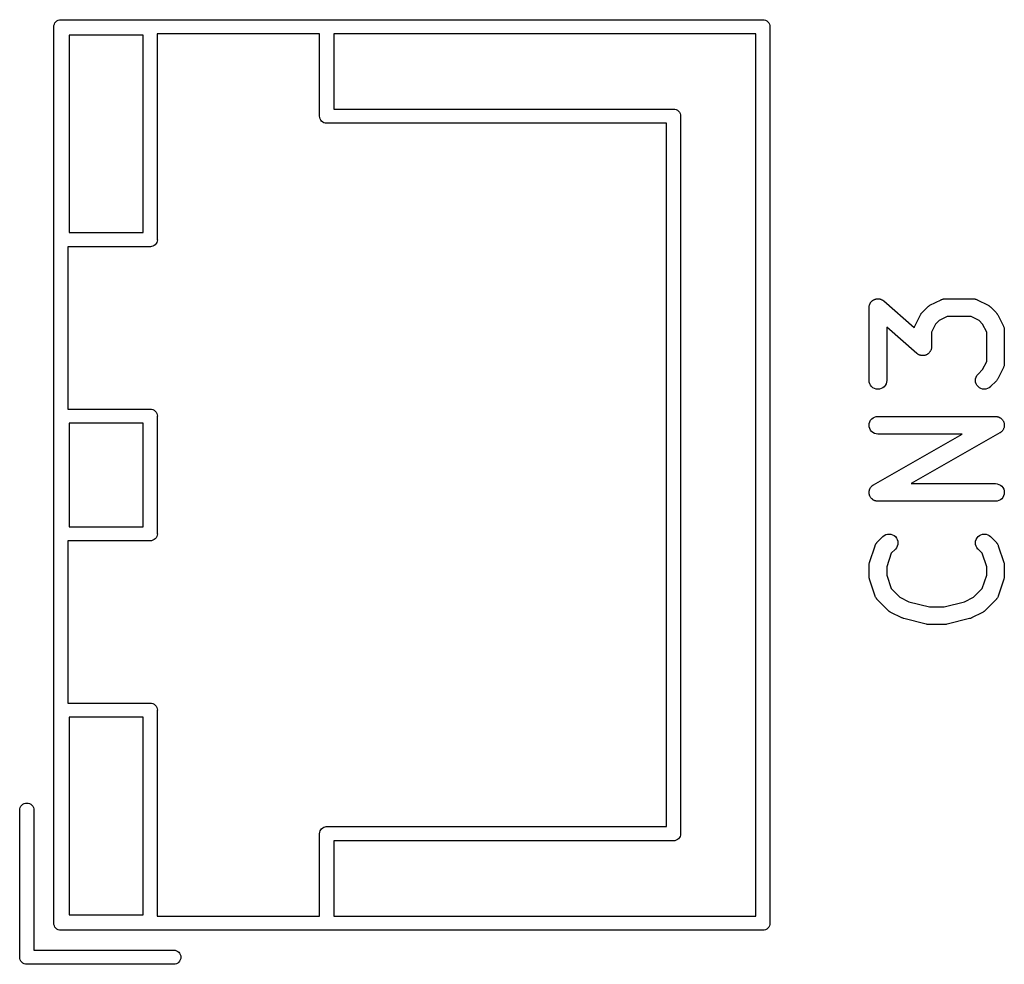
# Model space of a CAD drawing. Extents: x 0.02 to 3.89, y 0.07 to 3.88.
# Tile 105 of 172: x 2.48 to 2.81, y 1.68 to 1.99. Entities that reach past the tile are written whole.
import ezdxf

# ---------------------------------------------------------------- set-up
doc = ezdxf.new("R2010")
doc.units = 0
doc.header["$MEASUREMENT"] = 0
doc.layers.add('BLACK', color=7, linetype='CONTINUOUS')

msp = doc.modelspace()

# ---------------------------------------------------------------- linework, layer by layer
at = {"layer": 'BLACK', "linetype": 'CONTINUOUS'}
for p, q in [((2.49255, 1.99101), (2.49269, 1.99146)), ((2.49269, 1.99146), (2.49291, 1.99187)), ((2.49291, 1.99187), (2.4932, 1.99223)), ((2.4932, 1.99223), (2.49356, 1.99252)), ((2.49356, 1.99252), (2.49397, 1.99274)), ((2.49397, 1.99274), (2.49442, 1.99288)), ((2.49442, 1.99288), (2.49477, 1.99291)), ((2.49477, 1.99291), (2.49488, 1.99292)), ((2.49488, 1.99292), (2.495, 1.99291)), ((2.495, 1.99291), (2.72981, 1.99291)), ((2.72981, 1.99291), (2.72992, 1.99292)), ((2.72992, 1.99292), (2.73004, 1.99291)), ((2.73004, 1.99291), (2.73038, 1.99288)), ((2.73038, 1.99288), (2.73083, 1.99274)), ((2.73083, 1.99274), (2.73124, 1.99252)), ((2.73124, 1.99252), (2.7316, 1.99223)), ((2.7316, 1.99223), (2.73189, 1.99187)), ((2.73189, 1.99187), (2.73211, 1.99146)), ((2.73211, 1.99146), (2.73225, 1.99101)), ((2.49251, 1.99055), (2.49255, 1.99101)), ((2.49252, 1.99043), (2.49251, 1.99055)), ((2.49252, 1.69066), (2.49252, 1.99043)), ((2.52717, 1.98819), (2.52717, 1.9194)), ((2.5815, 1.98819), (2.52717, 1.98819)), ((2.5815, 1.96074), (2.5815, 1.98819)), ((2.72756, 1.98819), (2.58622, 1.98819)), ((2.58622, 1.98819), (2.58622, 1.96299)), ((2.72756, 1.69291), (2.72756, 1.98819)), ((2.73225, 1.99101), (2.73229, 1.99055)), ((2.73229, 1.99055), (2.73228, 1.99043)), ((2.73228, 1.99043), (2.73228, 1.69066)), ((2.49764, 1.98779), (2.49764, 1.92165)), ((2.52244, 1.98779), (2.49764, 1.98779)), ((2.52244, 1.92165), (2.52244, 1.98779)), ((2.58622, 1.96299), (2.69988, 1.96299)), ((2.69988, 1.96299), (2.7, 1.963)), ((2.7, 1.963), (2.70012, 1.96299)), ((2.70012, 1.96299), (2.70012, 1.96299)), ((2.70012, 1.96299), (2.70046, 1.96295)), ((2.70046, 1.96295), (2.70091, 1.96282)), ((2.70091, 1.96282), (2.70132, 1.9626)), ((2.70132, 1.9626), (2.70168, 1.9623)), ((2.70168, 1.9623), (2.70197, 1.96194)), ((2.70197, 1.96194), (2.70219, 1.96153)), ((2.58148, 1.96063), (2.5815, 1.96074)), ((2.58153, 1.96016), (2.58148, 1.96063)), ((2.58167, 1.95972), (2.58153, 1.96016)), ((2.58188, 1.95931), (2.58167, 1.95972)), ((2.58218, 1.95895), (2.58188, 1.95931)), ((2.58254, 1.95865), (2.58218, 1.95895)), ((2.58295, 1.95843), (2.58254, 1.95865)), ((2.5834, 1.9583), (2.58295, 1.95843)), ((2.58374, 1.95826), (2.5834, 1.9583)), ((2.58386, 1.95825), (2.58374, 1.95826)), ((2.58374, 1.95826), (2.58374, 1.95826)), ((2.58397, 1.95826), (2.58386, 1.95825)), ((2.69764, 1.95826), (2.58397, 1.95826)), ((2.69764, 1.84066), (2.69764, 1.95826)), ((2.70219, 1.96153), (2.70233, 1.96109)), ((2.70233, 1.96109), (2.70237, 1.96063)), ((2.70237, 1.96063), (2.70236, 1.96051)), ((2.70236, 1.96051), (2.70236, 1.72058)), ((2.49764, 1.92165), (2.52244, 1.92165)), ((2.52713, 1.91882), (2.527, 1.91838)), ((2.52718, 1.91929), (2.52713, 1.91882)), ((2.52717, 1.9194), (2.52718, 1.91929)), ((2.52469, 1.91693), (2.49724, 1.91693)), ((2.49724, 1.91693), (2.49724, 1.86259)), ((2.5248, 1.91691), (2.52469, 1.91693)), ((2.52492, 1.91693), (2.5248, 1.91691)), ((2.52527, 1.91696), (2.52492, 1.91693)), ((2.52492, 1.91693), (2.52492, 1.91693)), ((2.52571, 1.91709), (2.52527, 1.91696)), ((2.52612, 1.91731), (2.52571, 1.91709)), ((2.52648, 1.91761), (2.52612, 1.91731)), ((2.52678, 1.91797), (2.52648, 1.91761)), ((2.527, 1.91838), (2.52678, 1.91797)), ((2.76652, 1.89878), (2.76665, 1.89891)), ((2.76665, 1.89891), (2.76674, 1.89896)), ((2.76674, 1.89896), (2.76682, 1.89903)), ((2.76682, 1.89903), (2.76699, 1.89911)), ((2.76699, 1.89911), (2.76715, 1.89921)), ((2.76715, 1.89921), (2.76724, 1.89925)), ((2.76724, 1.89925), (2.76733, 1.89929)), ((2.76733, 1.89929), (2.76751, 1.89935)), ((2.76751, 1.89935), (2.76769, 1.89941)), ((2.76769, 1.89941), (2.76779, 1.89943)), ((2.76779, 1.89943), (2.76789, 1.89946)), ((2.76789, 1.89946), (2.76807, 1.89947)), ((2.76807, 1.89947), (2.76825, 1.8995)), ((2.76825, 1.8995), (2.76836, 1.8995)), ((2.76836, 1.8995), (2.76846, 1.89951)), ((2.76846, 1.89951), (2.76865, 1.89949)), ((2.76865, 1.89949), (2.76883, 1.89948)), ((2.76883, 1.89948), (2.76893, 1.89946)), ((2.76893, 1.89946), (2.76903, 1.89945)), ((2.76903, 1.89945), (2.76921, 1.89939)), ((2.76921, 1.89939), (2.76939, 1.89935)), ((2.76939, 1.89935), (2.76949, 1.89931)), ((2.76949, 1.89931), (2.76958, 1.89928)), ((2.76958, 1.89928), (2.76975, 1.89919)), ((2.76975, 1.89919), (2.76992, 1.89911)), ((2.76992, 1.89911), (2.77, 1.89905)), ((2.77, 1.89905), (2.77009, 1.899)), ((2.77009, 1.899), (2.77023, 1.89889)), ((2.78587, 1.89732), (2.78962, 1.8992)), ((2.78962, 1.8992), (2.78965, 1.89922)), ((2.78965, 1.89922), (2.78974, 1.89925)), ((2.78974, 1.89925), (2.78981, 1.89929)), ((2.78981, 1.89929), (2.79001, 1.89934)), ((2.79001, 1.89934), (2.79019, 1.89941)), ((2.79019, 1.89941), (2.79028, 1.89943)), ((2.79028, 1.89943), (2.79036, 1.89945)), ((2.79036, 1.89945), (2.79056, 1.89947)), ((2.79056, 1.89947), (2.79076, 1.8995)), ((2.79076, 1.8995), (2.79085, 1.8995)), ((2.79085, 1.8995), (2.79094, 1.89951)), ((2.79094, 1.89951), (2.80031, 1.89951)), ((2.80031, 1.89951), (2.80035, 1.89951)), ((2.80035, 1.89951), (2.80044, 1.8995)), ((2.80044, 1.8995), (2.80053, 1.8995)), ((2.80053, 1.8995), (2.80072, 1.89947)), ((2.80072, 1.89947), (2.80093, 1.89944)), ((2.80093, 1.89944), (2.80101, 1.89942)), ((2.80101, 1.89942), (2.80109, 1.8994)), ((2.80109, 1.8994), (2.80128, 1.89933)), ((2.80128, 1.89933), (2.80147, 1.89927)), ((2.80147, 1.89927), (2.80155, 1.89923)), ((2.80155, 1.89923), (2.80163, 1.8992)), ((2.80163, 1.8992), (2.80538, 1.89732)), ((2.76549, 1.8966), (2.76551, 1.89678)), ((2.76549, 1.89656), (2.76549, 1.8966)), ((2.76549, 1.87218), (2.76549, 1.89656)), ((2.76551, 1.89678), (2.76552, 1.89697)), ((2.76552, 1.89697), (2.76554, 1.89707)), ((2.76554, 1.89707), (2.76555, 1.89717)), ((2.76555, 1.89717), (2.76561, 1.89735)), ((2.76561, 1.89735), (2.76565, 1.89753)), ((2.76565, 1.89753), (2.76569, 1.89762)), ((2.76569, 1.89762), (2.76573, 1.89772)), ((2.76573, 1.89772), (2.76582, 1.89788)), ((2.76582, 1.89788), (2.76589, 1.89805)), ((2.76589, 1.89805), (2.76595, 1.89813)), ((2.76595, 1.89813), (2.766, 1.89822)), ((2.766, 1.89822), (2.76612, 1.89837)), ((2.76612, 1.89837), (2.76623, 1.89852)), ((2.76623, 1.89852), (2.76631, 1.89859)), ((2.76631, 1.89859), (2.76637, 1.89867)), ((2.76637, 1.89867), (2.76652, 1.89878)), ((2.77023, 1.89889), (2.77038, 1.89878)), ((2.77038, 1.89878), (2.78059, 1.88985)), ((2.78323, 1.89489), (2.7851, 1.89677)), ((2.7851, 1.89677), (2.78513, 1.8968)), ((2.78513, 1.8968), (2.78526, 1.8969)), ((2.78526, 1.8969), (2.78538, 1.89702)), ((2.78538, 1.89702), (2.78548, 1.89708)), ((2.78548, 1.89708), (2.78558, 1.89716)), ((2.78558, 1.89716), (2.78573, 1.89723)), ((2.78573, 1.89723), (2.78587, 1.89732)), ((2.80538, 1.89732), (2.80542, 1.8973)), ((2.80542, 1.8973), (2.80556, 1.89721)), ((2.80556, 1.89721), (2.8057, 1.89714)), ((2.8057, 1.89714), (2.8058, 1.89706)), ((2.8058, 1.89706), (2.8059, 1.89699)), ((2.8059, 1.89699), (2.80602, 1.89687)), ((2.80602, 1.89687), (2.80615, 1.89677)), ((2.80615, 1.89677), (2.80802, 1.89489)), ((2.7808, 1.89038), (2.78267, 1.89413)), ((2.78267, 1.89413), (2.78269, 1.89416)), ((2.78269, 1.89416), (2.78278, 1.8943)), ((2.78278, 1.8943), (2.78286, 1.89445)), ((2.78286, 1.89445), (2.78294, 1.89454)), ((2.78294, 1.89454), (2.783, 1.89465)), ((2.783, 1.89465), (2.78312, 1.89477)), ((2.78312, 1.89477), (2.78323, 1.89489)), ((2.79163, 1.8936), (2.78894, 1.89225)), ((2.79961, 1.8936), (2.79163, 1.8936)), ((2.80231, 1.89225), (2.79961, 1.8936)), ((2.80802, 1.89489), (2.80805, 1.89487)), ((2.80805, 1.89487), (2.80816, 1.89474)), ((2.80816, 1.89474), (2.80827, 1.89461)), ((2.80827, 1.89461), (2.80834, 1.89451)), ((2.80834, 1.89451), (2.80841, 1.89441)), ((2.80841, 1.89441), (2.80849, 1.89427)), ((2.80849, 1.89427), (2.80858, 1.89413)), ((2.80858, 1.89413), (2.81045, 1.89038)), ((2.78149, 1.88121), (2.77139, 1.89005)), ((2.77139, 1.89005), (2.77139, 1.87218)), ((2.78059, 1.88985), (2.78066, 1.89003)), ((2.78066, 1.89003), (2.78072, 1.89022)), ((2.78072, 1.89022), (2.78077, 1.8903)), ((2.78077, 1.8903), (2.7808, 1.89038)), ((2.78774, 1.89106), (2.78639, 1.88836)), ((2.78894, 1.89225), (2.78774, 1.89106)), ((2.80351, 1.89106), (2.80231, 1.89225)), ((2.80486, 1.88836), (2.80351, 1.89106)), ((2.81045, 1.89038), (2.81047, 1.89034)), ((2.81047, 1.89034), (2.8105, 1.89026)), ((2.8105, 1.89026), (2.81054, 1.89018)), ((2.81054, 1.89018), (2.8106, 1.88999)), ((2.8106, 1.88999), (2.81067, 1.8898)), ((2.81067, 1.8898), (2.81068, 1.88971)), ((2.81068, 1.88971), (2.81071, 1.88963)), ((2.81071, 1.88963), (2.81073, 1.88943)), ((2.81073, 1.88943), (2.81076, 1.88923)), ((2.81076, 1.88923), (2.81075, 1.88914)), ((2.81075, 1.88914), (2.81076, 1.88906)), ((2.81076, 1.88906), (2.81076, 1.87781)), ((2.78639, 1.88836), (2.78639, 1.88343)), ((2.80486, 1.87851), (2.80486, 1.88836)), ((2.78623, 1.88246), (2.78618, 1.88237)), ((2.78627, 1.88264), (2.78623, 1.88246)), ((2.78633, 1.88282), (2.78627, 1.88264)), ((2.78634, 1.88292), (2.78633, 1.88282)), ((2.78636, 1.88302), (2.78634, 1.88292)), ((2.78637, 1.88321), (2.78636, 1.88302)), ((2.78639, 1.88339), (2.78637, 1.88321)), ((2.78639, 1.88343), (2.78639, 1.88339)), ((2.78164, 1.8811), (2.78149, 1.88121)), ((2.78179, 1.88098), (2.78164, 1.8811)), ((2.78188, 1.88094), (2.78179, 1.88098)), ((2.78196, 1.88088), (2.78188, 1.88094)), ((2.78213, 1.8808), (2.78196, 1.88088)), ((2.78229, 1.88071), (2.78213, 1.8808)), ((2.78239, 1.88068), (2.78229, 1.88071)), ((2.78249, 1.88064), (2.78239, 1.88068)), ((2.78267, 1.88059), (2.78249, 1.88064)), ((2.78284, 1.88054), (2.78267, 1.88059)), ((2.78295, 1.88053), (2.78284, 1.88054)), ((2.78305, 1.88051), (2.78295, 1.88053)), ((2.78323, 1.8805), (2.78305, 1.88051)), ((2.78342, 1.88048), (2.78323, 1.8805)), ((2.78352, 1.88049), (2.78342, 1.88048)), ((2.78362, 1.88049), (2.78352, 1.88049)), ((2.78381, 1.88052), (2.78362, 1.88049)), ((2.78399, 1.88053), (2.78381, 1.88052)), ((2.78409, 1.88056), (2.78399, 1.88053)), ((2.78419, 1.88058), (2.78409, 1.88056)), ((2.78437, 1.88064), (2.78419, 1.88058)), ((2.78454, 1.88069), (2.78437, 1.88064)), ((2.78464, 1.88074), (2.78454, 1.88069)), ((2.78473, 1.88078), (2.78464, 1.88074)), ((2.78489, 1.88088), (2.78473, 1.88078)), ((2.78506, 1.88096), (2.78489, 1.88088)), ((2.78514, 1.88103), (2.78506, 1.88096)), ((2.78522, 1.88108), (2.78514, 1.88103)), ((2.78536, 1.88121), (2.78522, 1.88108)), ((2.7855, 1.88132), (2.78536, 1.88121)), ((2.78557, 1.8814), (2.7855, 1.88132)), ((2.78565, 1.88147), (2.78557, 1.8814)), ((2.78576, 1.88162), (2.78565, 1.88147)), ((2.78587, 1.88176), (2.78576, 1.88162)), ((2.78592, 1.88186), (2.78587, 1.88176)), ((2.78599, 1.88194), (2.78592, 1.88186)), ((2.78606, 1.88211), (2.78599, 1.88194)), ((2.78615, 1.88227), (2.78606, 1.88211)), ((2.78618, 1.88237), (2.78615, 1.88227)), ((2.80351, 1.87581), (2.80486, 1.87851)), ((2.81045, 1.87649), (2.80858, 1.87274)), ((2.81048, 1.87657), (2.81045, 1.87649)), ((2.81052, 1.87665), (2.81048, 1.87657)), ((2.81059, 1.87684), (2.81052, 1.87665)), ((2.81066, 1.87703), (2.81059, 1.87684)), ((2.81067, 1.87711), (2.81066, 1.87703)), ((2.8107, 1.87719), (2.81067, 1.87711)), ((2.81072, 1.87739), (2.8107, 1.87719)), ((2.81076, 1.87759), (2.81072, 1.87739)), ((2.81076, 1.87777), (2.81075, 1.87768)), ((2.81075, 1.87768), (2.81076, 1.87759)), ((2.81076, 1.87781), (2.81076, 1.87777)), ((2.80111, 1.87219), (2.80117, 1.87277)), ((2.80117, 1.87277), (2.80133, 1.87332)), ((2.80133, 1.87332), (2.80161, 1.87383)), ((2.80161, 1.87383), (2.80197, 1.87427)), ((2.80197, 1.87427), (2.80351, 1.87581)), ((2.80847, 1.87256), (2.80839, 1.87242)), ((2.80856, 1.8727), (2.80847, 1.87256)), ((2.80858, 1.87274), (2.80856, 1.8727)), ((2.76554, 1.87161), (2.76549, 1.87218)), ((2.76571, 1.87106), (2.76554, 1.87161)), ((2.76598, 1.87055), (2.76571, 1.87106)), ((2.76634, 1.8701), (2.76598, 1.87055)), ((2.76679, 1.86974), (2.76634, 1.8701)), ((2.7673, 1.86946), (2.76679, 1.86974)), ((2.76785, 1.86929), (2.7673, 1.86946)), ((2.76842, 1.86923), (2.76785, 1.86929)), ((2.76899, 1.86928), (2.76842, 1.86923)), ((2.76955, 1.86945), (2.76899, 1.86928)), ((2.77006, 1.86971), (2.76955, 1.86945)), ((2.77051, 1.87007), (2.77006, 1.86971)), ((2.77088, 1.87052), (2.77051, 1.87007)), ((2.77115, 1.87102), (2.77088, 1.87052)), ((2.77133, 1.87157), (2.77115, 1.87102)), ((2.77139, 1.87214), (2.77133, 1.87157)), ((2.77139, 1.87218), (2.77139, 1.87214)), ((2.80116, 1.87162), (2.80111, 1.87219)), ((2.80133, 1.87107), (2.80116, 1.87162)), ((2.8016, 1.87056), (2.80133, 1.87107)), ((2.80196, 1.87011), (2.8016, 1.87056)), ((2.8024, 1.86974), (2.80196, 1.87011)), ((2.80291, 1.86947), (2.8024, 1.86974)), ((2.80346, 1.86929), (2.80291, 1.86947)), ((2.80403, 1.86923), (2.80346, 1.86929)), ((2.8046, 1.86928), (2.80403, 1.86923)), ((2.80516, 1.86944), (2.8046, 1.86928)), ((2.80567, 1.86971), (2.80516, 1.86944)), ((2.80612, 1.87007), (2.80567, 1.86971)), ((2.80615, 1.8701), (2.80612, 1.87007)), ((2.80802, 1.87197), (2.80615, 1.8701)), ((2.80813, 1.8721), (2.80802, 1.87197)), ((2.80824, 1.87222), (2.80813, 1.8721)), ((2.80831, 1.87232), (2.80824, 1.87222)), ((2.80839, 1.87242), (2.80831, 1.87232)), ((2.49724, 1.86259), (2.52469, 1.86259)), ((2.52469, 1.86259), (2.5248, 1.86261)), ((2.5248, 1.86261), (2.52492, 1.86259)), ((2.52492, 1.86259), (2.52527, 1.86256)), ((2.52527, 1.86256), (2.52571, 1.86243)), ((2.52571, 1.86243), (2.52612, 1.86221)), ((2.52612, 1.86221), (2.52648, 1.86191)), ((2.52648, 1.86191), (2.52678, 1.86155)), ((2.52678, 1.86155), (2.527, 1.86114)), ((2.527, 1.86114), (2.52713, 1.8607)), ((2.52713, 1.8607), (2.52718, 1.86023)), ((2.52718, 1.86023), (2.52717, 1.86012)), ((2.52717, 1.86012), (2.52717, 1.82098)), ((2.76636, 1.85928), (2.76681, 1.85965)), ((2.76681, 1.85965), (2.76731, 1.85992)), ((2.76731, 1.85992), (2.76787, 1.86008)), ((2.76787, 1.86008), (2.76844, 1.86014)), ((2.76844, 1.86014), (2.80781, 1.86014)), ((2.80781, 1.86014), (2.80785, 1.86014)), ((2.80785, 1.86014), (2.80795, 1.86013)), ((2.80795, 1.86013), (2.80805, 1.86013)), ((2.80805, 1.86013), (2.80824, 1.8601)), ((2.80824, 1.8601), (2.80842, 1.86007)), ((2.80842, 1.86007), (2.80852, 1.86004)), ((2.80852, 1.86004), (2.80862, 1.86003)), ((2.80862, 1.86003), (2.80879, 1.85996)), ((2.80879, 1.85996), (2.80897, 1.8599)), ((2.80897, 1.8599), (2.80906, 1.85985)), ((2.80906, 1.85985), (2.80915, 1.85982)), ((2.80915, 1.85982), (2.80931, 1.85971)), ((2.80931, 1.85971), (2.80948, 1.85962)), ((2.80948, 1.85962), (2.80955, 1.85956)), ((2.80955, 1.85956), (2.80964, 1.8595)), ((2.80964, 1.8595), (2.80978, 1.85937)), ((2.80978, 1.85937), (2.80992, 1.85925)), ((2.49764, 1.85787), (2.49764, 1.82322)), ((2.52244, 1.85787), (2.49764, 1.85787)), ((2.52244, 1.82322), (2.52244, 1.85787)), ((2.76549, 1.85721), (2.76555, 1.85778)), ((2.76554, 1.85663), (2.76549, 1.85721)), ((2.7657, 1.85608), (2.76554, 1.85663)), ((2.76555, 1.85778), (2.76572, 1.85833)), ((2.76597, 1.85557), (2.7657, 1.85608)), ((2.76572, 1.85833), (2.76599, 1.85884)), ((2.76599, 1.85884), (2.76636, 1.85928)), ((2.80992, 1.85925), (2.80998, 1.85917)), ((2.80998, 1.85917), (2.81005, 1.85911)), ((2.81005, 1.85911), (2.81016, 1.85895)), ((2.81016, 1.85895), (2.81028, 1.8588)), ((2.81028, 1.8588), (2.81033, 1.85871)), ((2.81033, 1.85871), (2.81038, 1.85863)), ((2.81038, 1.85863), (2.81046, 1.85846)), ((2.81046, 1.85846), (2.81055, 1.85829)), ((2.81059, 1.85622), (2.81053, 1.85604)), ((2.81055, 1.85829), (2.81058, 1.8582)), ((2.81058, 1.8582), (2.81062, 1.85811)), ((2.81066, 1.8564), (2.81059, 1.85622)), ((2.81062, 1.85811), (2.81066, 1.85792)), ((2.81066, 1.85792), (2.81071, 1.85774)), ((2.81067, 1.8565), (2.81066, 1.8564)), ((2.8107, 1.85659), (2.81067, 1.8565)), ((2.81072, 1.85678), (2.8107, 1.85659)), ((2.81071, 1.85774), (2.81072, 1.85764)), ((2.81072, 1.85764), (2.81074, 1.85754)), ((2.81075, 1.85697), (2.81072, 1.85678)), ((2.81074, 1.85754), (2.81075, 1.85735)), ((2.81075, 1.85735), (2.81076, 1.85717)), ((2.81076, 1.85717), (2.81075, 1.85707)), ((2.81075, 1.85707), (2.81075, 1.85697)), ((2.76633, 1.85512), (2.76597, 1.85557)), ((2.76677, 1.85475), (2.76633, 1.85512)), ((2.76728, 1.85447), (2.76677, 1.85475)), ((2.76698, 1.83725), (2.79669, 1.85423)), ((2.76783, 1.8543), (2.76728, 1.85447)), ((2.7684, 1.85423), (2.76783, 1.8543)), ((2.76844, 1.85423), (2.7684, 1.85423)), ((2.79669, 1.85423), (2.76844, 1.85423)), ((2.80928, 1.85462), (2.77956, 1.83764)), ((2.80936, 1.85468), (2.80928, 1.85462)), ((2.80944, 1.85473), (2.80936, 1.85468)), ((2.80959, 1.85485), (2.80944, 1.85473)), ((2.80975, 1.85496), (2.80959, 1.85485)), ((2.80981, 1.85503), (2.80975, 1.85496)), ((2.80989, 1.85509), (2.80981, 1.85503)), ((2.81001, 1.85524), (2.80989, 1.85509)), ((2.81014, 1.85537), (2.81001, 1.85524)), ((2.81019, 1.85546), (2.81014, 1.85537)), ((2.81026, 1.85553), (2.81019, 1.85546)), ((2.81035, 1.8557), (2.81026, 1.85553)), ((2.81045, 1.85586), (2.81035, 1.8557)), ((2.81048, 1.85595), (2.81045, 1.85586)), ((2.81053, 1.85604), (2.81048, 1.85595)), ((2.69764, 1.72283), (2.69764, 1.84066)), ((2.7659, 1.83617), (2.76599, 1.83634)), ((2.76599, 1.83634), (2.76606, 1.83642)), ((2.76606, 1.83642), (2.76611, 1.8365)), ((2.76611, 1.8365), (2.76624, 1.83664)), ((2.76624, 1.83664), (2.76636, 1.83678)), ((2.76636, 1.83678), (2.76644, 1.83685)), ((2.76644, 1.83685), (2.76651, 1.83692)), ((2.76651, 1.83692), (2.76666, 1.83703)), ((2.76666, 1.83703), (2.76681, 1.83715)), ((2.76681, 1.83715), (2.76689, 1.83719)), ((2.76689, 1.83719), (2.76698, 1.83725)), ((2.77956, 1.83764), (2.80781, 1.83764)), ((2.80781, 1.83764), (2.80785, 1.83764)), ((2.80785, 1.83764), (2.80842, 1.83758)), ((2.80842, 1.83758), (2.80897, 1.8374)), ((2.80897, 1.8374), (2.80948, 1.83713)), ((2.80948, 1.83713), (2.80992, 1.83675)), ((2.80992, 1.83675), (2.81028, 1.83631)), ((2.81028, 1.83631), (2.81055, 1.83579)), ((2.76549, 1.83471), (2.7655, 1.83481)), ((2.7655, 1.83452), (2.76549, 1.83471)), ((2.7655, 1.83491), (2.76553, 1.83509)), ((2.7655, 1.83481), (2.7655, 1.83491)), ((2.76551, 1.83433), (2.7655, 1.83452)), ((2.76553, 1.83423), (2.76551, 1.83433)), ((2.76553, 1.83509), (2.76555, 1.83528)), ((2.76554, 1.83414), (2.76553, 1.83423)), ((2.76559, 1.83395), (2.76554, 1.83414)), ((2.76555, 1.83528), (2.76558, 1.83538)), ((2.76558, 1.83538), (2.76559, 1.83548)), ((2.76559, 1.83548), (2.76566, 1.83565)), ((2.76563, 1.83377), (2.76559, 1.83395)), ((2.76567, 1.83368), (2.76563, 1.83377)), ((2.76566, 1.83565), (2.76572, 1.83583)), ((2.7657, 1.83358), (2.76567, 1.83368)), ((2.76579, 1.83341), (2.7657, 1.83358)), ((2.76572, 1.83583), (2.76577, 1.83592)), ((2.76577, 1.83592), (2.7658, 1.83601)), ((2.76587, 1.83324), (2.76579, 1.83341)), ((2.7658, 1.83601), (2.7659, 1.83617)), ((2.76592, 1.83316), (2.76587, 1.83324)), ((2.76597, 1.83307), (2.76592, 1.83316)), ((2.76609, 1.83292), (2.76597, 1.83307)), ((2.81026, 1.83304), (2.80989, 1.83259)), ((2.81053, 1.83354), (2.81026, 1.83304)), ((2.8107, 1.8341), (2.81053, 1.83354)), ((2.81055, 1.83579), (2.81071, 1.83524)), ((2.81076, 1.83467), (2.8107, 1.8341)), ((2.81071, 1.83524), (2.81076, 1.83467)), ((2.7662, 1.83277), (2.76609, 1.83292)), ((2.76627, 1.8327), (2.7662, 1.83277)), ((2.76633, 1.83262), (2.76627, 1.8327)), ((2.76648, 1.8325), (2.76633, 1.83262)), ((2.76661, 1.83237), (2.76648, 1.8325)), ((2.7667, 1.83232), (2.76661, 1.83237)), ((2.76677, 1.83225), (2.7667, 1.83232)), ((2.76694, 1.83216), (2.76677, 1.83225)), ((2.7671, 1.83206), (2.76694, 1.83216)), ((2.76719, 1.83202), (2.7671, 1.83206)), ((2.76728, 1.83197), (2.76719, 1.83202)), ((2.76746, 1.83192), (2.76728, 1.83197)), ((2.76763, 1.83185), (2.76746, 1.83192)), ((2.76773, 1.83183), (2.76763, 1.83185)), ((2.76783, 1.8318), (2.76773, 1.83183)), ((2.76801, 1.83178), (2.76783, 1.8318)), ((2.7682, 1.83175), (2.76801, 1.83178)), ((2.7683, 1.83175), (2.7682, 1.83175)), ((2.7684, 1.83174), (2.7683, 1.83175)), ((2.76844, 1.83174), (2.7684, 1.83174)), ((2.80781, 1.83174), (2.76844, 1.83174)), ((2.80838, 1.83179), (2.80781, 1.83174)), ((2.80894, 1.83196), (2.80838, 1.83179)), ((2.80944, 1.83223), (2.80894, 1.83196)), ((2.80989, 1.83259), (2.80944, 1.83223)), ((2.49764, 1.82322), (2.52244, 1.82322)), ((2.527, 1.81995), (2.52678, 1.81954)), ((2.52713, 1.8204), (2.527, 1.81995)), ((2.52718, 1.82086), (2.52713, 1.8204)), ((2.52717, 1.82098), (2.52718, 1.82086)), ((2.76823, 1.81803), (2.7701, 1.8199)), ((2.7701, 1.8199), (2.77013, 1.81993)), ((2.77013, 1.81993), (2.77058, 1.82029)), ((2.77058, 1.82029), (2.77109, 1.82056)), ((2.77109, 1.82056), (2.77165, 1.82072)), ((2.77165, 1.82072), (2.77222, 1.82077)), ((2.77222, 1.82077), (2.77279, 1.82071)), ((2.77279, 1.82071), (2.77334, 1.82053)), ((2.77334, 1.82053), (2.77385, 1.82026)), ((2.77385, 1.82026), (2.77429, 1.81989)), ((2.77429, 1.81989), (2.77465, 1.81944)), ((2.80162, 1.81948), (2.80199, 1.81992)), ((2.80199, 1.81992), (2.80244, 1.82028)), ((2.80244, 1.82028), (2.80295, 1.82055)), ((2.80295, 1.82055), (2.8035, 1.82071)), ((2.8035, 1.82071), (2.80407, 1.82077)), ((2.80407, 1.82077), (2.80464, 1.82071)), ((2.80464, 1.82071), (2.8052, 1.82054)), ((2.8052, 1.82054), (2.8057, 1.82027)), ((2.8057, 1.82027), (2.80615, 1.8199)), ((2.80615, 1.8199), (2.80802, 1.81803)), ((2.52469, 1.8185), (2.49724, 1.8185)), ((2.49724, 1.8185), (2.49724, 1.76417)), ((2.5248, 1.81849), (2.52469, 1.8185)), ((2.52492, 1.8185), (2.5248, 1.81849)), ((2.52527, 1.81853), (2.52492, 1.8185)), ((2.52492, 1.8185), (2.52492, 1.8185)), ((2.52571, 1.81867), (2.52527, 1.81853)), ((2.52612, 1.81889), (2.52571, 1.81867)), ((2.52648, 1.81918), (2.52612, 1.81889)), ((2.52678, 1.81954), (2.52648, 1.81918)), ((2.76564, 1.81125), (2.76751, 1.81687)), ((2.76751, 1.81687), (2.76753, 1.81691)), ((2.76753, 1.81691), (2.76756, 1.81699)), ((2.76756, 1.81699), (2.76759, 1.81708)), ((2.76759, 1.81708), (2.76768, 1.81725)), ((2.76768, 1.81725), (2.76777, 1.81744)), ((2.76777, 1.81744), (2.76782, 1.81751)), ((2.76782, 1.81751), (2.76786, 1.81758)), ((2.76786, 1.81758), (2.76799, 1.81774)), ((2.76799, 1.81774), (2.76811, 1.8179)), ((2.76811, 1.8179), (2.76817, 1.81796)), ((2.76817, 1.81796), (2.76823, 1.81803)), ((2.77492, 1.81668), (2.77464, 1.81617)), ((2.77465, 1.81944), (2.77492, 1.81893)), ((2.77492, 1.81893), (2.77509, 1.81838)), ((2.77508, 1.81723), (2.77492, 1.81668)), ((2.77514, 1.81781), (2.77508, 1.81723)), ((2.77509, 1.81838), (2.77514, 1.81781)), ((2.80111, 1.81785), (2.80117, 1.81842)), ((2.80116, 1.81727), (2.80111, 1.81785)), ((2.80132, 1.81672), (2.80116, 1.81727)), ((2.80117, 1.81842), (2.80134, 1.81897)), ((2.80158, 1.81621), (2.80132, 1.81672)), ((2.80134, 1.81897), (2.80162, 1.81948)), ((2.80802, 1.81803), (2.80805, 1.818)), ((2.80805, 1.818), (2.80811, 1.81793)), ((2.80811, 1.81793), (2.80817, 1.81787)), ((2.80817, 1.81787), (2.80829, 1.81771)), ((2.80829, 1.81771), (2.80841, 1.81755)), ((2.80841, 1.81755), (2.80845, 1.81747)), ((2.80845, 1.81747), (2.8085, 1.8174)), ((2.8085, 1.8174), (2.80858, 1.81722)), ((2.80858, 1.81722), (2.80868, 1.81704)), ((2.80868, 1.81704), (2.8087, 1.81695)), ((2.8087, 1.81695), (2.80874, 1.81687)), ((2.80874, 1.81687), (2.81061, 1.81125)), ((2.7729, 1.81435), (2.77139, 1.80984)), ((2.77428, 1.81573), (2.7729, 1.81435)), ((2.77464, 1.81617), (2.77428, 1.81573)), ((2.80194, 1.81576), (2.80158, 1.81621)), ((2.80197, 1.81573), (2.80194, 1.81576)), ((2.80335, 1.81435), (2.80197, 1.81573)), ((2.80486, 1.80984), (2.80335, 1.81435)), ((2.76549, 1.81036), (2.76551, 1.81052)), ((2.76549, 1.81032), (2.76549, 1.81036)), ((2.76549, 1.80657), (2.76549, 1.81032)), ((2.76551, 1.81069), (2.76554, 1.81081)), ((2.76551, 1.81052), (2.76551, 1.81069)), ((2.76554, 1.81081), (2.76555, 1.81093)), ((2.76555, 1.81093), (2.7656, 1.81109)), ((2.7656, 1.81109), (2.76564, 1.81125)), ((2.81061, 1.81125), (2.81062, 1.81121)), ((2.81062, 1.81121), (2.81066, 1.81105)), ((2.81066, 1.81105), (2.81071, 1.81089)), ((2.81071, 1.81089), (2.81072, 1.81077)), ((2.81072, 1.81077), (2.81074, 1.81065)), ((2.81074, 1.81065), (2.81075, 1.81048)), ((2.81075, 1.81048), (2.81076, 1.81032)), ((2.81076, 1.81032), (2.81076, 1.80657)), ((2.77139, 1.80984), (2.77139, 1.80705)), ((2.77139, 1.80705), (2.7729, 1.80254)), ((2.80335, 1.80254), (2.80486, 1.80705)), ((2.80486, 1.80705), (2.80486, 1.80984)), ((2.7655, 1.8064), (2.76549, 1.80657)), ((2.76551, 1.80624), (2.7655, 1.8064)), ((2.76553, 1.80612), (2.76551, 1.80624)), ((2.76554, 1.80599), (2.76553, 1.80612)), ((2.76559, 1.80584), (2.76554, 1.80599)), ((2.76563, 1.80567), (2.76559, 1.80584)), ((2.76564, 1.80563), (2.76563, 1.80567)), ((2.76751, 1.80001), (2.76564, 1.80563)), ((2.81061, 1.80563), (2.80874, 1.80001)), ((2.81065, 1.8058), (2.81061, 1.80563)), ((2.8107, 1.80595), (2.81065, 1.8058)), ((2.81071, 1.80608), (2.8107, 1.80595)), ((2.81074, 1.8062), (2.81071, 1.80608)), ((2.81076, 1.80653), (2.81074, 1.80636)), ((2.81074, 1.80636), (2.81074, 1.8062)), ((2.81076, 1.80657), (2.81076, 1.80653)), ((2.76755, 1.79993), (2.76751, 1.80001)), ((2.7729, 1.80254), (2.77581, 1.79962)), ((2.80044, 1.79962), (2.80335, 1.80254)), ((2.80874, 1.80001), (2.80872, 1.79997)), ((2.76757, 1.79985), (2.76755, 1.79993)), ((2.76767, 1.79967), (2.76757, 1.79985)), ((2.76775, 1.79948), (2.76767, 1.79967)), ((2.7678, 1.79941), (2.76775, 1.79948)), ((2.76784, 1.79933), (2.7678, 1.79941)), ((2.76796, 1.79918), (2.76784, 1.79933)), ((2.76808, 1.79901), (2.76796, 1.79918)), ((2.76814, 1.79895), (2.76808, 1.79901)), ((2.7682, 1.79888), (2.76814, 1.79895)), ((2.76823, 1.79886), (2.7682, 1.79888)), ((2.77198, 1.79511), (2.76823, 1.79886)), ((2.77581, 1.79962), (2.77884, 1.7981)), ((2.77884, 1.7981), (2.78568, 1.7964)), ((2.79057, 1.7964), (2.79741, 1.7981)), ((2.79741, 1.7981), (2.80044, 1.79962)), ((2.80802, 1.79886), (2.80427, 1.79511)), ((2.80808, 1.79892), (2.80802, 1.79886)), ((2.80814, 1.79898), (2.80808, 1.79892)), ((2.80826, 1.79914), (2.80814, 1.79898)), ((2.80839, 1.7993), (2.80826, 1.79914)), ((2.80843, 1.79938), (2.80839, 1.7993)), ((2.80848, 1.79945), (2.80843, 1.79938)), ((2.80857, 1.79963), (2.80848, 1.79945)), ((2.80866, 1.79981), (2.80857, 1.79963)), ((2.80869, 1.79989), (2.80866, 1.79981)), ((2.80872, 1.79997), (2.80869, 1.79989)), ((2.7721, 1.795), (2.77198, 1.79511)), ((2.77222, 1.79488), (2.7721, 1.795)), ((2.77233, 1.79482), (2.77222, 1.79488)), ((2.77242, 1.79474), (2.77233, 1.79482)), ((2.77257, 1.79466), (2.77242, 1.79474)), ((2.77271, 1.79457), (2.77257, 1.79466)), ((2.77274, 1.79455), (2.77271, 1.79457)), ((2.77649, 1.79268), (2.77274, 1.79455)), ((2.78568, 1.7964), (2.79057, 1.7964)), ((2.80351, 1.79455), (2.79976, 1.79268)), ((2.80365, 1.79464), (2.80351, 1.79455)), ((2.80379, 1.79472), (2.80365, 1.79464)), ((2.80389, 1.79479), (2.80379, 1.79472)), ((2.80399, 1.79486), (2.80389, 1.79479)), ((2.80411, 1.79497), (2.80399, 1.79486)), ((2.80424, 1.79508), (2.80411, 1.79497)), ((2.80427, 1.79511), (2.80424, 1.79508)), ((2.77651, 1.79267), (2.77649, 1.79268)), ((2.77652, 1.79267), (2.77651, 1.79267)), ((2.77677, 1.79257), (2.77652, 1.79267)), ((2.77703, 1.79247), (2.77677, 1.79257)), ((2.77705, 1.79247), (2.77703, 1.79247)), ((2.77706, 1.79246), (2.77705, 1.79247)), ((2.7771, 1.79245), (2.77706, 1.79246)), ((2.7846, 1.79058), (2.7771, 1.79245)), ((2.78465, 1.79057), (2.7846, 1.79058)), ((2.7847, 1.79056), (2.78465, 1.79057)), ((2.78493, 1.79053), (2.7847, 1.79056)), ((2.78517, 1.79049), (2.78493, 1.79053)), ((2.78522, 1.7905), (2.78517, 1.79049)), ((2.78527, 1.79049), (2.78522, 1.7905)), ((2.78531, 1.79049), (2.78527, 1.79049)), ((2.79094, 1.79049), (2.78531, 1.79049)), ((2.79099, 1.7905), (2.79094, 1.79049)), ((2.79104, 1.79049), (2.79099, 1.7905)), ((2.79128, 1.79052), (2.79104, 1.79049)), ((2.79151, 1.79055), (2.79128, 1.79052)), ((2.79156, 1.79056), (2.79151, 1.79055)), ((2.79161, 1.79057), (2.79156, 1.79056)), ((2.79165, 1.79058), (2.79161, 1.79057)), ((2.79915, 1.79245), (2.79165, 1.79058)), ((2.79917, 1.79246), (2.79915, 1.79245)), ((2.79918, 1.79246), (2.79917, 1.79246)), ((2.79943, 1.79255), (2.79918, 1.79246)), ((2.7997, 1.79265), (2.79943, 1.79255)), ((2.79971, 1.79265), (2.7997, 1.79265)), ((2.79972, 1.79266), (2.79971, 1.79265)), ((2.79976, 1.79268), (2.79972, 1.79266)), ((2.49724, 1.76417), (2.52469, 1.76417)), ((2.52469, 1.76417), (2.5248, 1.76418)), ((2.5248, 1.76418), (2.52492, 1.76417)), ((2.52492, 1.76417), (2.52527, 1.76414)), ((2.52527, 1.76414), (2.52571, 1.764)), ((2.52571, 1.764), (2.52612, 1.76378)), ((2.52612, 1.76378), (2.52648, 1.76349)), ((2.52648, 1.76349), (2.52678, 1.76313)), ((2.52678, 1.76313), (2.527, 1.76272)), ((2.527, 1.76272), (2.52713, 1.76227)), ((2.52713, 1.76227), (2.52718, 1.76181)), ((2.52718, 1.76181), (2.52717, 1.76169)), ((2.52717, 1.76169), (2.52717, 1.69291)), ((2.49764, 1.75944), (2.49764, 1.6933)), ((2.52244, 1.75944), (2.49764, 1.75944)), ((2.52244, 1.6933), (2.52244, 1.75944)), ((2.4811, 1.72846), (2.48114, 1.72881)), ((2.4811, 1.67925), (2.4811, 1.72846)), ((2.48114, 1.72881), (2.48127, 1.72925)), ((2.48127, 1.72925), (2.48149, 1.72966)), ((2.48149, 1.72966), (2.48179, 1.73002)), ((2.48179, 1.73002), (2.48215, 1.73032)), ((2.48215, 1.73032), (2.48256, 1.73054)), ((2.48256, 1.73054), (2.483, 1.73067)), ((2.483, 1.73067), (2.48346, 1.73072)), ((2.48346, 1.73072), (2.48393, 1.73067)), ((2.48393, 1.73067), (2.48437, 1.73054)), ((2.48437, 1.73054), (2.48478, 1.73032)), ((2.48478, 1.73032), (2.48514, 1.73002)), ((2.48514, 1.73002), (2.48544, 1.72966)), ((2.48544, 1.72966), (2.48566, 1.72925)), ((2.48566, 1.72925), (2.48579, 1.72881)), ((2.48579, 1.72881), (2.48583, 1.72846)), ((2.48583, 1.72846), (2.48583, 1.68149)), ((2.58148, 1.72047), (2.58153, 1.72093)), ((2.58153, 1.72093), (2.58167, 1.72138)), ((2.58167, 1.72138), (2.58188, 1.72179)), ((2.58188, 1.72179), (2.58218, 1.72215)), ((2.58218, 1.72215), (2.58254, 1.72244)), ((2.58254, 1.72244), (2.58295, 1.72266)), ((2.58295, 1.72266), (2.5834, 1.7228)), ((2.5834, 1.7228), (2.58374, 1.72283)), ((2.58374, 1.72283), (2.58386, 1.72284)), ((2.58374, 1.72283), (2.58374, 1.72283)), ((2.58386, 1.72284), (2.58397, 1.72283)), ((2.58397, 1.72283), (2.69764, 1.72283)), ((2.5815, 1.72035), (2.58148, 1.72047)), ((2.5815, 1.69291), (2.5815, 1.72035)), ((2.69988, 1.71811), (2.58622, 1.71811)), ((2.58622, 1.71811), (2.58622, 1.69291)), ((2.7, 1.71809), (2.69988, 1.71811)), ((2.70012, 1.71811), (2.7, 1.71809)), ((2.70046, 1.71814), (2.70012, 1.71811)), ((2.70012, 1.71811), (2.70012, 1.71811)), ((2.70091, 1.71828), (2.70046, 1.71814)), ((2.70132, 1.71849), (2.70091, 1.71828)), ((2.70168, 1.71879), (2.70132, 1.71849)), ((2.70197, 1.71915), (2.70168, 1.71879)), ((2.70219, 1.71956), (2.70197, 1.71915)), ((2.70233, 1.72001), (2.70219, 1.71956)), ((2.70235, 1.72022), (2.70233, 1.72001)), ((2.70236, 1.72035), (2.70235, 1.72022)), ((2.70236, 1.72058), (2.70237, 1.72047)), ((2.70237, 1.72047), (2.70236, 1.72035)), ((2.70236, 1.72035), (2.70236, 1.72035)), ((2.49764, 1.6933), (2.52244, 1.6933)), ((2.52717, 1.69291), (2.5815, 1.69291)), ((2.58622, 1.69291), (2.72756, 1.69291)), ((2.49251, 1.69055), (2.49252, 1.69066)), ((2.49255, 1.69008), (2.49251, 1.69055)), ((2.49269, 1.68964), (2.49255, 1.69008)), ((2.49291, 1.68923), (2.49269, 1.68964)), ((2.4932, 1.68887), (2.49291, 1.68923)), ((2.49356, 1.68857), (2.4932, 1.68887)), ((2.49397, 1.68835), (2.49356, 1.68857)), ((2.49442, 1.68822), (2.49397, 1.68835)), ((2.49477, 1.68819), (2.49442, 1.68822)), ((2.49488, 1.68817), (2.49477, 1.68819)), ((2.49477, 1.68819), (2.49477, 1.68819)), ((2.495, 1.68819), (2.49488, 1.68817)), ((2.72981, 1.68819), (2.495, 1.68819)), ((2.72992, 1.68817), (2.72981, 1.68819)), ((2.73004, 1.68819), (2.72992, 1.68817)), ((2.73038, 1.68822), (2.73004, 1.68819)), ((2.73004, 1.68819), (2.73004, 1.68819)), ((2.73083, 1.68835), (2.73038, 1.68822)), ((2.73124, 1.68857), (2.73083, 1.68835)), ((2.7316, 1.68887), (2.73124, 1.68857)), ((2.73189, 1.68923), (2.7316, 1.68887)), ((2.73211, 1.68964), (2.73189, 1.68923)), ((2.73225, 1.69008), (2.73211, 1.68964)), ((2.73229, 1.69055), (2.73225, 1.69008)), ((2.73228, 1.69066), (2.73229, 1.69055)), ((2.48583, 1.68149), (2.53279, 1.68149)), ((2.53279, 1.68149), (2.53314, 1.68146)), ((2.53314, 1.68146), (2.53359, 1.68132)), ((2.53359, 1.68132), (2.534, 1.6811)), ((2.48109, 1.67913), (2.4811, 1.67925)), ((2.48114, 1.67867), (2.48109, 1.67913)), ((2.48127, 1.67822), (2.48114, 1.67867)), ((2.48149, 1.67781), (2.48127, 1.67822)), ((2.534, 1.6811), (2.53436, 1.68081)), ((2.53436, 1.68081), (2.53465, 1.68045)), ((2.53465, 1.68045), (2.53487, 1.68004)), ((2.53487, 1.67822), (2.53465, 1.67781)), ((2.53487, 1.68004), (2.53501, 1.67959)), ((2.53501, 1.67867), (2.53487, 1.67822)), ((2.53501, 1.67959), (2.53505, 1.67913)), ((2.53505, 1.67913), (2.53501, 1.67867)), ((2.48179, 1.67745), (2.48149, 1.67781)), ((2.48215, 1.67716), (2.48179, 1.67745)), ((2.48256, 1.67694), (2.48215, 1.67716)), ((2.483, 1.6768), (2.48256, 1.67694)), ((2.48335, 1.67677), (2.483, 1.6768)), ((2.48346, 1.67676), (2.48335, 1.67677)), ((2.48335, 1.67677), (2.48335, 1.67677)), ((2.48358, 1.67677), (2.48346, 1.67676)), ((2.53279, 1.67677), (2.48358, 1.67677)), ((2.53314, 1.6768), (2.53279, 1.67677)), ((2.53359, 1.67694), (2.53314, 1.6768)), ((2.534, 1.67716), (2.53359, 1.67694)), ((2.53436, 1.67745), (2.534, 1.67716)), ((2.53465, 1.67781), (2.53436, 1.67745))]:
    msp.add_line(p, q, dxfattribs=at)

doc.saveas('drawing.dxf')
